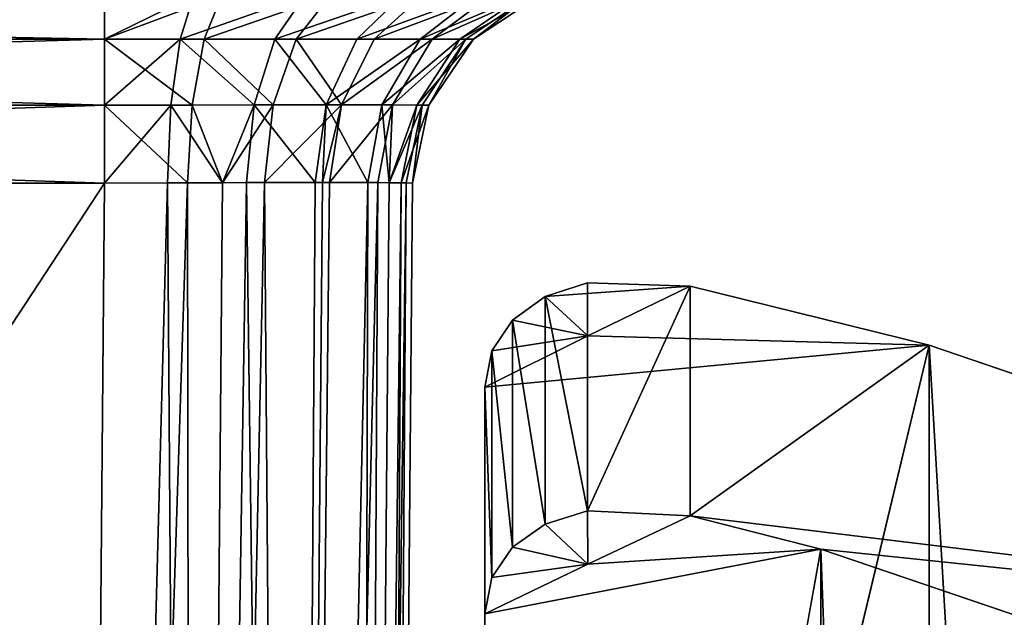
# Model space of a CAD drawing. Header units: millimetres. Extents: x -27 to 27, y -124 to 12.
# Tile 88 of 162: x 5.24 to 10.03, y -13.81 to -10.89. Entities that reach past the tile are written whole.
import ezdxf

# ---------------------------------------------------------------- set-up
doc = ezdxf.new("R2010")
doc.units = ezdxf.units.MM
doc.header["$LTSCALE"] = 25.4
doc.layers.get('0').update_dxf_attribs({"true_color": 0xff5454})

# ---------------------------------------------------------------- blocks, each defined once
blk = doc.blocks.new('MONO-I-KINKIET-PRZEW_D-GOLD-7773.STL')
at = {"color": 18, "true_color": 0x000000}
mesh = blk.add_polyface(dxfattribs=at)
corners = [(5.6485, -10.9898, 1520.3472), (-5.6485, -10.7753, 1520.0238), (5.6485, -10.7753, 1520.0238), (-5.6485, -10.9898, 1520.3472)]
mesh.append_faces([[corners[k] for k in face] for face in [(0, 1, 2), (1, 0, 3)]], dxfattribs={"vtx0": -1, "color": 18})
mesh = blk.add_polyface(dxfattribs=at)
corners = [(5.6485, -10.7753, 1535.5592), (-5.6485, -10.9898, 1535.2358), (5.6485, -10.9898, 1535.2358), (-5.6485, -10.7753, 1535.5592)]
mesh.append_faces([[corners[k] for k in face] for face in [(0, 1, 2), (1, 0, 3)]], dxfattribs={"vtx0": -1, "color": 18})
mesh = blk.add_polyface(dxfattribs=at)
corners = [(6.0824, -10.7751, 1520.0682), (5.6485, -10.9898, 1520.3472), (5.6485, -10.7753, 1520.0238), (6.0162, -10.9893, 1520.3846)]
mesh.append_faces([[corners[k] for k in face] for face in [(0, 1, 2), (1, 0, 3)]], dxfattribs={"vtx0": -1, "color": 18})
mesh = blk.add_polyface(dxfattribs=at)
corners = [(6.2199, -10.7751, 1535.4812), (5.6485, -10.9898, 1535.2358), (6.1328, -10.9891, 1535.17), (5.6485, -10.7753, 1535.5592)]
mesh.append_faces([[corners[k] for k in face] for face in [(0, 1, 2), (1, 0, 3)]], dxfattribs={"vtx0": -1, "color": 18})
mesh = blk.add_polyface(dxfattribs=at)
corners = [(6.6257, -10.775, 1520.2617), (6.0162, -10.9893, 1520.3846), (6.0824, -10.7751, 1520.0682), (6.4768, -10.9887, 1520.5483)]
mesh.append_faces([[corners[k] for k in face] for face in [(0, 1, 2), (1, 0, 3)]], dxfattribs={"vtx0": -1, "color": 18})
mesh = blk.add_polyface(dxfattribs=at)
corners = [(6.7491, -10.775, 1535.252), (6.1328, -10.9891, 1535.17), (6.5815, -10.9887, 1534.976), (6.2199, -10.7751, 1535.4812)]
mesh.append_faces([[corners[k] for k in face] for face in [(0, 1, 2), (1, 0, 3)]], dxfattribs={"vtx0": -1, "color": 18})
mesh = blk.add_polyface(dxfattribs=at)
corners = [(7.0967, -10.7749, 1520.5946), (6.4768, -10.9887, 1520.5483), (6.6257, -10.775, 1520.2617), (6.8762, -10.9885, 1520.8304)]
mesh.append_faces([[corners[k] for k in face] for face in [(0, 1, 2), (1, 0, 3)]], dxfattribs={"vtx0": -1, "color": 18})
mesh = blk.add_polyface(dxfattribs=at)
corners = [(7.1968, -10.7749, 1534.8882), (6.5815, -10.9887, 1534.976), (6.961, -10.9885, 1534.6676), (6.7491, -10.775, 1535.252)]
mesh.append_faces([[corners[k] for k in face] for face in [(0, 1, 2), (1, 0, 3)]], dxfattribs={"vtx0": -1, "color": 18})
mesh = blk.add_polyface(dxfattribs=at)
corners = [(7.4604, -10.775, 1521.0424), (6.8762, -10.9885, 1520.8304), (7.0967, -10.7749, 1520.5946), (7.1844, -10.9887, 1521.2101)]
mesh.append_faces([[corners[k] for k in face] for face in [(0, 1, 2), (1, 0, 3)]], dxfattribs={"vtx0": -1, "color": 18})
mesh = blk.add_polyface(dxfattribs=at)
corners = [(7.5298, -10.775, 1534.4172), (6.961, -10.9885, 1534.6676), (7.2432, -10.9887, 1534.2683), (7.1968, -10.7749, 1534.8882)]
mesh.append_faces([[corners[k] for k in face] for face in [(0, 1, 2), (1, 0, 3)]], dxfattribs={"vtx0": -1, "color": 18})
mesh = blk.add_polyface(dxfattribs=at)
corners = [(7.6897, -10.7751, 1521.5717), (7.1844, -10.9887, 1521.2101), (7.4604, -10.775, 1521.0424), (7.3786, -10.9891, 1521.6587)]
mesh.append_faces([[corners[k] for k in face] for face in [(0, 1, 2), (1, 0, 3)]], dxfattribs={"vtx0": -1, "color": 18})
mesh = blk.add_polyface(dxfattribs=at)
corners = [(7.7232, -10.7751, 1533.8739), (7.2432, -10.9887, 1534.2683), (7.4069, -10.9893, 1533.8077), (7.5298, -10.775, 1534.4172)]
mesh.append_faces([[corners[k] for k in face] for face in [(0, 1, 2), (1, 0, 3)]], dxfattribs={"vtx0": -1, "color": 18})
mesh = blk.add_polyface(dxfattribs=at)
corners = [(7.7677, -10.7753, 1522.1431), (7.3786, -10.9891, 1521.6587), (7.6897, -10.7751, 1521.5717), (7.4444, -10.9898, 1522.1431)]
mesh.append_faces([[corners[k] for k in face] for face in [(0, 1, 2), (1, 0, 3)]], dxfattribs={"vtx0": -1, "color": 18})
mesh = blk.add_polyface(dxfattribs=at)
corners = [(7.7232, -10.7751, 1533.8739), (7.4444, -10.9898, 1533.4399), (7.7677, -10.7753, 1533.4399), (7.4069, -10.9893, 1533.8077)]
mesh.append_faces([[corners[k] for k in face] for face in [(0, 1, 2), (1, 0, 3)]], dxfattribs={"vtx0": -1, "color": 18})
mesh = blk.add_polyface(dxfattribs=at)
corners = [(7.7677, -10.7753, 1533.4399), (7.4444, -10.9898, 1522.1431), (7.7677, -10.7753, 1522.1431), (7.4444, -10.9898, 1533.4399)]
mesh.append_faces([[corners[k] for k in face] for face in [(0, 1, 2), (1, 0, 3)]], dxfattribs={"vtx0": -1, "color": 18})
mesh = blk.add_polyface(dxfattribs=at)
corners = [(5.6485, -10.9898, 1520.3472), (-5.6485, -11.3113, 1520.5645), (-5.6485, -10.9898, 1520.3472), (5.6485, -11.3113, 1520.5645)]
mesh.append_faces([[corners[k] for k in face] for face in [(0, 1, 2), (1, 0, 3)]], dxfattribs={"vtx0": -1, "color": 18})
mesh = blk.add_polyface(dxfattribs=at)
corners = [(5.6485, -11.3113, 1535.0186), (-5.6485, -10.9898, 1535.2358), (-5.6485, -11.3113, 1535.0186), (5.6485, -10.9898, 1535.2358)]
mesh.append_faces([[corners[k] for k in face] for face in [(0, 1, 2), (1, 0, 3)]], dxfattribs={"vtx0": -1, "color": 18})
mesh = blk.add_polyface(dxfattribs=at)
corners = [(6.1328, -10.9891, 1535.17), (5.6485, -10.9898, 1535.2358), (6.0742, -11.3099, 1534.9607)]
mesh.append_faces([[corners[k] for k in face] for face in [(0, 1, 2)]], dxfattribs={"color": 18})
mesh = blk.add_polyface(dxfattribs=at)
corners = [(6.0162, -10.9893, 1520.3846), (5.6485, -11.3113, 1520.5645), (5.6485, -10.9898, 1520.3472)]
mesh.append_faces([[corners[k] for k in face] for face in [(0, 1, 2)]], dxfattribs={"color": 18})
mesh = blk.add_polyface(dxfattribs=at)
corners = [(6.0162, -10.9893, 1520.3846), (5.9717, -11.3102, 1520.5974), (5.6485, -11.3113, 1520.5645)]
mesh.append_faces([[corners[k] for k in face] for face in [(0, 1, 2)]], dxfattribs={"color": 18})
mesh = blk.add_polyface(dxfattribs=at)
corners = [(6.0742, -11.3099, 1534.9607), (5.6485, -10.9898, 1535.2358), (5.6485, -11.3113, 1535.0186)]
mesh.append_faces([[corners[k] for k in face] for face in [(0, 1, 2)]], dxfattribs={"color": 18})
mesh = blk.add_polyface(dxfattribs=at)
corners = [(6.0162, -10.9893, 1520.3846), (6.3766, -11.3092, 1520.7413), (5.9717, -11.3102, 1520.5974), (6.4768, -10.9887, 1520.5483)]
mesh.append_faces([[corners[k] for k in face] for face in [(0, 1, 2), (1, 0, 3)]], dxfattribs={"vtx0": -1, "color": 18})
mesh = blk.add_polyface(dxfattribs=at)
corners = [(6.4685, -11.309, 1534.7899), (6.1328, -10.9891, 1535.17), (6.0742, -11.3099, 1534.9607), (6.5815, -10.9887, 1534.976)]
mesh.append_faces([[corners[k] for k in face] for face in [(0, 1, 2), (1, 0, 3)]], dxfattribs={"vtx0": -1, "color": 18})
mesh = blk.add_polyface(dxfattribs=at)
corners = [(6.4768, -10.9887, 1520.5483), (6.7275, -11.3088, 1520.9894), (6.3766, -11.3092, 1520.7413), (6.8762, -10.9885, 1520.8304)]
mesh.append_faces([[corners[k] for k in face] for face in [(0, 1, 2), (1, 0, 3)]], dxfattribs={"vtx0": -1, "color": 18})
mesh = blk.add_polyface(dxfattribs=at)
corners = [(6.8021, -11.3088, 1534.519), (6.5815, -10.9887, 1534.976), (6.4685, -11.309, 1534.7899), (6.961, -10.9885, 1534.6676)]
mesh.append_faces([[corners[k] for k in face] for face in [(0, 1, 2), (1, 0, 3)]], dxfattribs={"vtx0": -1, "color": 18})
mesh = blk.add_polyface(dxfattribs=at)
corners = [(6.7275, -11.3088, 1520.9894), (7.1844, -10.9887, 1521.2101), (6.9985, -11.309, 1521.323), (6.8762, -10.9885, 1520.8304)]
mesh.append_faces([[corners[k] for k in face] for face in [(0, 1, 2), (1, 0, 3)]], dxfattribs={"vtx0": -1, "color": 18})
mesh = blk.add_polyface(dxfattribs=at)
corners = [(7.2432, -10.9887, 1534.2683), (6.8021, -11.3088, 1534.519), (7.0501, -11.3092, 1534.1681), (6.961, -10.9885, 1534.6676)]
mesh.append_faces([[corners[k] for k in face] for face in [(0, 1, 2), (1, 0, 3)]], dxfattribs={"vtx0": -1, "color": 18})
mesh = blk.add_polyface(dxfattribs=at)
corners = [(6.9985, -11.309, 1521.323), (7.3786, -10.9891, 1521.6587), (7.1692, -11.3099, 1521.7173), (7.1844, -10.9887, 1521.2101)]
mesh.append_faces([[corners[k] for k in face] for face in [(0, 1, 2), (1, 0, 3)]], dxfattribs={"vtx0": -1, "color": 18})
mesh = blk.add_polyface(dxfattribs=at)
corners = [(7.4069, -10.9893, 1533.8077), (7.0501, -11.3092, 1534.1681), (7.1941, -11.3102, 1533.7632), (7.2432, -10.9887, 1534.2683)]
mesh.append_faces([[corners[k] for k in face] for face in [(0, 1, 2), (1, 0, 3)]], dxfattribs={"vtx0": -1, "color": 18})
mesh = blk.add_polyface(dxfattribs=at)
corners = [(7.3786, -10.9891, 1521.6587), (7.4444, -10.9898, 1522.1431), (7.1692, -11.3099, 1521.7173)]
mesh.append_faces([[corners[k] for k in face] for face in [(0, 1, 2)]], dxfattribs={"color": 18})
mesh = blk.add_polyface(dxfattribs=at)
corners = [(7.4444, -10.9898, 1522.1431), (7.227, -11.3113, 1522.1431), (7.1692, -11.3099, 1521.7173)]
mesh.append_faces([[corners[k] for k in face] for face in [(0, 1, 2)]], dxfattribs={"color": 18})
mesh = blk.add_polyface(dxfattribs=at)
corners = [(7.4069, -10.9893, 1533.8077), (7.1941, -11.3102, 1533.7632), (7.227, -11.3113, 1533.4399)]
mesh.append_faces([[corners[k] for k in face] for face in [(0, 1, 2)]], dxfattribs={"color": 18})
mesh = blk.add_polyface(dxfattribs=at)
corners = [(7.4069, -10.9893, 1533.8077), (7.227, -11.3113, 1533.4399), (7.4444, -10.9898, 1533.4399)]
mesh.append_faces([[corners[k] for k in face] for face in [(0, 1, 2)]], dxfattribs={"color": 18})
mesh = blk.add_polyface(dxfattribs=at)
corners = [(7.4444, -10.9898, 1522.1431), (7.227, -11.3113, 1533.4399), (7.227, -11.3113, 1522.1431), (7.4444, -10.9898, 1533.4399)]
mesh.append_faces([[corners[k] for k in face] for face in [(0, 1, 2), (1, 0, 3)]], dxfattribs={"vtx0": -1, "color": 18})
mesh = blk.add_polyface(dxfattribs=at)
corners = [(5.6485, -11.3113, 1520.5645), (-5.6485, -11.6913, 1520.6431), (-5.6485, -11.3113, 1520.5645), (5.6485, -11.6913, 1520.6431)]
mesh.append_faces([[corners[k] for k in face] for face in [(0, 1, 2), (1, 0, 3)]], dxfattribs={"vtx0": -1, "color": 18})
mesh = blk.add_polyface(dxfattribs=at)
corners = [(5.6485, -11.6913, 1534.9399), (-5.6485, -11.3113, 1535.0186), (-5.6485, -11.6913, 1534.9399), (5.6485, -11.3113, 1535.0186)]
mesh.append_faces([[corners[k] for k in face] for face in [(0, 1, 2), (1, 0, 3)]], dxfattribs={"vtx0": -1, "color": 18})
mesh = blk.add_polyface(dxfattribs=at)
corners = [(6.0742, -11.3099, 1534.9607), (5.6485, -11.3113, 1535.0186), (6.0528, -11.6892, 1534.8844)]
mesh.append_faces([[corners[k] for k in face] for face in [(0, 1, 2)]], dxfattribs={"color": 18})
mesh = blk.add_polyface(dxfattribs=at)
corners = [(5.9717, -11.3102, 1520.5974), (5.9555, -11.6897, 1520.6748), (5.6485, -11.6913, 1520.6431)]
mesh.append_faces([[corners[k] for k in face] for face in [(0, 1, 2)]], dxfattribs={"color": 18})
mesh = blk.add_polyface(dxfattribs=at)
corners = [(5.9717, -11.3102, 1520.5974), (5.6485, -11.6913, 1520.6431), (5.6485, -11.3113, 1520.5645)]
mesh.append_faces([[corners[k] for k in face] for face in [(0, 1, 2)]], dxfattribs={"color": 18})
mesh = blk.add_polyface(dxfattribs=at)
corners = [(6.0528, -11.6892, 1534.8844), (5.6485, -11.3113, 1535.0186), (5.6485, -11.6913, 1534.9399)]
mesh.append_faces([[corners[k] for k in face] for face in [(0, 1, 2)]], dxfattribs={"color": 18})
mesh = blk.add_polyface(dxfattribs=at)
corners = [(6.2225, -11.6886, 1520.7572), (5.9555, -11.6897, 1520.6748), (5.9717, -11.3102, 1520.5974)]
mesh.append_faces([[corners[k] for k in face] for face in [(0, 1, 2)]], dxfattribs={"color": 18})
mesh = blk.add_polyface(dxfattribs=at)
corners = [(6.3766, -11.3092, 1520.7413), (6.2225, -11.6886, 1520.7572), (5.9717, -11.3102, 1520.5974)]
mesh.append_faces([[corners[k] for k in face] for face in [(0, 1, 2)]], dxfattribs={"color": 18})
mesh = blk.add_polyface(dxfattribs=at)
corners = [(6.2225, -11.6886, 1534.8258), (6.0742, -11.3099, 1534.9607), (6.0528, -11.6892, 1534.8844)]
mesh.append_faces([[corners[k] for k in face] for face in [(0, 1, 2)]], dxfattribs={"color": 18})
mesh = blk.add_polyface(dxfattribs=at)
corners = [(6.4685, -11.309, 1534.7899), (6.0742, -11.3099, 1534.9607), (6.2225, -11.6886, 1534.8258)]
mesh.append_faces([[corners[k] for k in face] for face in [(0, 1, 2)]], dxfattribs={"color": 18})
mesh = blk.add_polyface(dxfattribs=at)
corners = [(6.4685, -11.309, 1534.7899), (6.2225, -11.6886, 1534.8258), (6.4272, -11.688, 1534.722)]
mesh.append_faces([[corners[k] for k in face] for face in [(0, 1, 2)]], dxfattribs={"color": 18})
mesh = blk.add_polyface(dxfattribs=at)
corners = [(6.3766, -11.3092, 1520.7413), (6.3399, -11.6882, 1520.8119), (6.2225, -11.6886, 1520.7572)]
mesh.append_faces([[corners[k] for k in face] for face in [(0, 1, 2)]], dxfattribs={"color": 18})
mesh = blk.add_polyface(dxfattribs=at)
corners = [(6.3766, -11.3092, 1520.7413), (6.6731, -11.6877, 1521.0475), (6.3399, -11.6882, 1520.8119), (6.7275, -11.3088, 1520.9894)]
mesh.append_faces([[corners[k] for k in face] for face in [(0, 1, 2), (1, 0, 3)]], dxfattribs={"vtx0": -1, "color": 18})
mesh = blk.add_polyface(dxfattribs=at)
corners = [(6.8021, -11.3088, 1534.519), (6.4685, -11.309, 1534.7899), (6.4272, -11.688, 1534.722)]
mesh.append_faces([[corners[k] for k in face] for face in [(0, 1, 2)]], dxfattribs={"color": 18})
mesh = blk.add_polyface(dxfattribs=at)
corners = [(6.8021, -11.3088, 1534.519), (6.4272, -11.688, 1534.722), (6.7091, -11.6877, 1534.5006)]
mesh.append_faces([[corners[k] for k in face] for face in [(0, 1, 2)]], dxfattribs={"color": 18})
mesh = blk.add_polyface(dxfattribs=at)
corners = [(6.7275, -11.3088, 1520.9894), (6.7091, -11.6877, 1521.0824), (6.6731, -11.6877, 1521.0475)]
mesh.append_faces([[corners[k] for k in face] for face in [(0, 1, 2)]], dxfattribs={"color": 18})
mesh = blk.add_polyface(dxfattribs=at)
corners = [(6.7275, -11.3088, 1520.9894), (6.9305, -11.688, 1521.3643), (6.7091, -11.6877, 1521.0824)]
mesh.append_faces([[corners[k] for k in face] for face in [(0, 1, 2)]], dxfattribs={"color": 18})
mesh = blk.add_polyface(dxfattribs=at)
corners = [(6.8021, -11.3088, 1534.519), (6.7091, -11.6877, 1534.5006), (6.744, -11.6877, 1534.4646)]
mesh.append_faces([[corners[k] for k in face] for face in [(0, 1, 2)]], dxfattribs={"color": 18})
mesh = blk.add_polyface(dxfattribs=at)
corners = [(6.7275, -11.3088, 1520.9894), (6.9985, -11.309, 1521.323), (6.9305, -11.688, 1521.3643)]
mesh.append_faces([[corners[k] for k in face] for face in [(0, 1, 2)]], dxfattribs={"color": 18})
mesh = blk.add_polyface(dxfattribs=at)
corners = [(7.0501, -11.3092, 1534.1681), (6.744, -11.6877, 1534.4646), (6.9796, -11.6882, 1534.1315), (6.8021, -11.3088, 1534.519)]
mesh.append_faces([[corners[k] for k in face] for face in [(0, 1, 2), (1, 0, 3)]], dxfattribs={"vtx0": -1, "color": 18})
mesh = blk.add_polyface(dxfattribs=at)
corners = [(6.9985, -11.309, 1521.323), (7.0343, -11.6886, 1521.569), (6.9305, -11.688, 1521.3643)]
mesh.append_faces([[corners[k] for k in face] for face in [(0, 1, 2)]], dxfattribs={"color": 18})
mesh = blk.add_polyface(dxfattribs=at)
corners = [(7.0501, -11.3092, 1534.1681), (6.9796, -11.6882, 1534.1315), (7.0343, -11.6886, 1534.014)]
mesh.append_faces([[corners[k] for k in face] for face in [(0, 1, 2)]], dxfattribs={"color": 18})
mesh = blk.add_polyface(dxfattribs=at)
corners = [(6.9985, -11.309, 1521.323), (7.1692, -11.3099, 1521.7173), (7.0343, -11.6886, 1521.569)]
mesh.append_faces([[corners[k] for k in face] for face in [(0, 1, 2)]], dxfattribs={"color": 18})
mesh = blk.add_polyface(dxfattribs=at)
corners = [(7.0501, -11.3092, 1534.1681), (7.0343, -11.6886, 1534.014), (7.1941, -11.3102, 1533.7632)]
mesh.append_faces([[corners[k] for k in face] for face in [(0, 1, 2)]], dxfattribs={"color": 18})
mesh = blk.add_polyface(dxfattribs=at)
corners = [(7.1692, -11.3099, 1521.7173), (7.0929, -11.6892, 1521.7386), (7.0343, -11.6886, 1521.569)]
mesh.append_faces([[corners[k] for k in face] for face in [(0, 1, 2)]], dxfattribs={"color": 18})
mesh = blk.add_polyface(dxfattribs=at)
corners = [(7.1941, -11.3102, 1533.7632), (7.0343, -11.6886, 1534.014), (7.1167, -11.6897, 1533.7471)]
mesh.append_faces([[corners[k] for k in face] for face in [(0, 1, 2)]], dxfattribs={"color": 18})
mesh = blk.add_polyface(dxfattribs=at)
corners = [(7.1692, -11.3099, 1521.7173), (7.227, -11.3113, 1522.1431), (7.0929, -11.6892, 1521.7386)]
mesh.append_faces([[corners[k] for k in face] for face in [(0, 1, 2)]], dxfattribs={"color": 18})
mesh = blk.add_polyface(dxfattribs=at)
corners = [(7.227, -11.3113, 1522.1431), (7.1484, -11.6913, 1522.1431), (7.0929, -11.6892, 1521.7386)]
mesh.append_faces([[corners[k] for k in face] for face in [(0, 1, 2)]], dxfattribs={"color": 18})
mesh = blk.add_polyface(dxfattribs=at)
corners = [(7.1941, -11.3102, 1533.7632), (7.1167, -11.6897, 1533.7471), (7.1484, -11.6913, 1533.4399)]
mesh.append_faces([[corners[k] for k in face] for face in [(0, 1, 2)]], dxfattribs={"color": 18})
mesh = blk.add_polyface(dxfattribs=at)
corners = [(7.1941, -11.3102, 1533.7632), (7.1484, -11.6913, 1533.4399), (7.227, -11.3113, 1533.4399)]
mesh.append_faces([[corners[k] for k in face] for face in [(0, 1, 2)]], dxfattribs={"color": 18})
mesh = blk.add_polyface(dxfattribs=at)
corners = [(7.227, -11.3113, 1522.1431), (7.1484, -11.6913, 1533.4399), (7.1484, -11.6913, 1522.1431), (7.227, -11.3113, 1533.4399)]
mesh.append_faces([[corners[k] for k in face] for face in [(0, 1, 2), (1, 0, 3)]], dxfattribs={"vtx0": -1, "color": 18})
mesh = blk.add_polyface(dxfattribs=at)
corners = [(-5.5001, -28.7, 1534.7915), (5.6485, -11.6913, 1534.9399), (-5.6485, -11.6913, 1534.9399), (5.5001, -28.7, 1534.7915)]
mesh.append_faces([[corners[k] for k in face] for face in [(0, 1, 2), (1, 0, 3)]], dxfattribs={"vtx0": -1, "color": 18})
mesh = blk.add_polyface(dxfattribs=at)
corners = [(5.6485, -11.6913, 1520.6431), (-5.5001, -28.7, 1520.7915), (-5.6485, -11.6913, 1520.6431), (5.5001, -28.7, 1520.7915)]
mesh.append_faces([[corners[k] for k in face] for face in [(0, 1, 2), (1, 0, 3)]], dxfattribs={"vtx0": -1, "color": 18})
mesh = blk.add_polyface(dxfattribs=at)
corners = [(6.0528, -11.6892, 1534.8844), (5.6485, -11.6913, 1534.9399), (5.5001, -28.7, 1534.7915)]
mesh.append_faces([[corners[k] for k in face] for face in [(0, 1, 2)]], dxfattribs={"color": 18})
mesh = blk.add_polyface(dxfattribs=at)
corners = [(6.0741, -28.7, 1534.6774), (6.0528, -11.6892, 1534.8844), (5.5001, -28.7, 1534.7915)]
mesh.append_faces([[corners[k] for k in face] for face in [(0, 1, 2)]], dxfattribs={"color": 18})
mesh = blk.add_polyface(dxfattribs=at)
corners = [(5.9555, -11.6897, 1520.6748), (5.5001, -28.7, 1520.7915), (5.6485, -11.6913, 1520.6431)]
mesh.append_faces([[corners[k] for k in face] for face in [(0, 1, 2)]], dxfattribs={"color": 18})
mesh = blk.add_polyface(dxfattribs=at)
corners = [(6.0741, -28.7, 1520.9056), (5.5001, -28.7, 1520.7915), (5.9555, -11.6897, 1520.6748)]
mesh.append_faces([[corners[k] for k in face] for face in [(0, 1, 2)]], dxfattribs={"color": 18})
mesh = blk.add_polyface(dxfattribs=at)
corners = [(6.2225, -11.6886, 1520.7572), (6.0741, -28.7, 1520.9056), (5.9555, -11.6897, 1520.6748)]
mesh.append_faces([[corners[k] for k in face] for face in [(0, 1, 2)]], dxfattribs={"color": 18})
mesh = blk.add_polyface(dxfattribs=at)
corners = [(6.2225, -11.6886, 1534.8258), (6.0528, -11.6892, 1534.8844), (6.0741, -28.7, 1534.6774)]
mesh.append_faces([[corners[k] for k in face] for face in [(0, 1, 2)]], dxfattribs={"color": 18})
mesh = blk.add_polyface(dxfattribs=at)
corners = [(6.5607, -28.7, 1534.3522), (6.4272, -11.688, 1534.722), (6.0741, -28.7, 1534.6774)]
mesh.append_faces([[corners[k] for k in face] for face in [(0, 1, 2)]], dxfattribs={"color": 18})
mesh = blk.add_polyface(dxfattribs=at)
corners = [(6.4272, -11.688, 1534.722), (6.2225, -11.6886, 1534.8258), (6.0741, -28.7, 1534.6774)]
mesh.append_faces([[corners[k] for k in face] for face in [(0, 1, 2)]], dxfattribs={"color": 18})
mesh = blk.add_polyface(dxfattribs=at)
corners = [(6.5607, -28.7, 1521.2308), (6.0741, -28.7, 1520.9056), (6.3399, -11.6882, 1520.8119)]
mesh.append_faces([[corners[k] for k in face] for face in [(0, 1, 2)]], dxfattribs={"color": 18})
mesh = blk.add_polyface(dxfattribs=at)
corners = [(6.3399, -11.6882, 1520.8119), (6.0741, -28.7, 1520.9056), (6.2225, -11.6886, 1520.7572)]
mesh.append_faces([[corners[k] for k in face] for face in [(0, 1, 2)]], dxfattribs={"color": 18})
mesh = blk.add_polyface(dxfattribs=at)
corners = [(6.6731, -11.6877, 1521.0475), (6.5607, -28.7, 1521.2308), (6.3399, -11.6882, 1520.8119)]
mesh.append_faces([[corners[k] for k in face] for face in [(0, 1, 2)]], dxfattribs={"color": 18})
mesh = blk.add_polyface(dxfattribs=at)
corners = [(6.7091, -11.6877, 1534.5006), (6.4272, -11.688, 1534.722), (6.5607, -28.7, 1534.3522)]
mesh.append_faces([[corners[k] for k in face] for face in [(0, 1, 2)]], dxfattribs={"color": 18})
mesh = blk.add_polyface(dxfattribs=at)
corners = [(6.7091, -11.6877, 1521.0824), (6.5607, -28.7, 1521.2308), (6.6731, -11.6877, 1521.0475)]
mesh.append_faces([[corners[k] for k in face] for face in [(0, 1, 2)]], dxfattribs={"color": 18})
mesh = blk.add_polyface(dxfattribs=at)
corners = [(6.7091, -11.6877, 1521.0824), (6.9305, -11.688, 1521.3643), (6.5607, -28.7, 1521.2308)]
mesh.append_faces([[corners[k] for k in face] for face in [(0, 1, 2)]], dxfattribs={"color": 18})
mesh = blk.add_polyface(dxfattribs=at)
corners = [(6.744, -11.6877, 1534.4646), (6.5607, -28.7, 1534.3522), (6.9796, -11.6882, 1534.1315)]
mesh.append_faces([[corners[k] for k in face] for face in [(0, 1, 2)]], dxfattribs={"color": 18})
mesh = blk.add_polyface(dxfattribs=at)
corners = [(6.7091, -11.6877, 1534.5006), (6.5607, -28.7, 1534.3522), (6.744, -11.6877, 1534.4646)]
mesh.append_faces([[corners[k] for k in face] for face in [(0, 1, 2)]], dxfattribs={"color": 18})
mesh = blk.add_polyface(dxfattribs=at)
corners = [(6.9305, -11.688, 1521.3643), (6.8858, -28.7, 1521.7174), (6.5607, -28.7, 1521.2308)]
mesh.append_faces([[corners[k] for k in face] for face in [(0, 1, 2)]], dxfattribs={"color": 18})
mesh = blk.add_polyface(dxfattribs=at)
corners = [(6.9796, -11.6882, 1534.1315), (6.5607, -28.7, 1534.3522), (6.8858, -28.7, 1533.8656)]
mesh.append_faces([[corners[k] for k in face] for face in [(0, 1, 2)]], dxfattribs={"color": 18})
mesh = blk.add_polyface(dxfattribs=at)
corners = [(6.9305, -11.688, 1521.3643), (7.0343, -11.6886, 1521.569), (6.8858, -28.7, 1521.7174)]
mesh.append_faces([[corners[k] for k in face] for face in [(0, 1, 2)]], dxfattribs={"color": 18})
mesh = blk.add_polyface(dxfattribs=at)
corners = [(6.9796, -11.6882, 1534.1315), (6.8858, -28.7, 1533.8656), (7.0343, -11.6886, 1534.014)]
mesh.append_faces([[corners[k] for k in face] for face in [(0, 1, 2)]], dxfattribs={"color": 18})
mesh = blk.add_polyface(dxfattribs=at)
corners = [(7.0343, -11.6886, 1521.569), (7.0929, -11.6892, 1521.7386), (6.8858, -28.7, 1521.7174)]
mesh.append_faces([[corners[k] for k in face] for face in [(0, 1, 2)]], dxfattribs={"color": 18})
mesh = blk.add_polyface(dxfattribs=at)
corners = [(7.0343, -11.6886, 1534.014), (6.8858, -28.7, 1533.8656), (7.1167, -11.6897, 1533.7471)]
mesh.append_faces([[corners[k] for k in face] for face in [(0, 1, 2)]], dxfattribs={"color": 18})
mesh = blk.add_polyface(dxfattribs=at)
corners = [(7.0929, -11.6892, 1521.7386), (7, -28.7, 1522.2915), (6.8858, -28.7, 1521.7174)]
mesh.append_faces([[corners[k] for k in face] for face in [(0, 1, 2)]], dxfattribs={"color": 18})
mesh = blk.add_polyface(dxfattribs=at)
corners = [(7.1167, -11.6897, 1533.7471), (6.8858, -28.7, 1533.8656), (7, -28.7, 1533.2915)]
mesh.append_faces([[corners[k] for k in face] for face in [(0, 1, 2)]], dxfattribs={"color": 18})
mesh = blk.add_polyface(dxfattribs=at)
corners = [(7.0929, -11.6892, 1521.7386), (7.1484, -11.6913, 1522.1431), (7, -28.7, 1522.2915)]
mesh.append_faces([[corners[k] for k in face] for face in [(0, 1, 2)]], dxfattribs={"color": 18})
mesh = blk.add_polyface(dxfattribs=at)
corners = [(7.1167, -11.6897, 1533.7471), (7, -28.7, 1533.2915), (7.1484, -11.6913, 1533.4399)]
mesh.append_faces([[corners[k] for k in face] for face in [(0, 1, 2)]], dxfattribs={"color": 18})
mesh = blk.add_polyface(dxfattribs=at)
corners = [(7.1484, -11.6913, 1522.1431), (7, -28.7, 1533.2915), (7, -28.7, 1522.2915), (7.1484, -11.6913, 1533.4399)]
mesh.append_faces([[corners[k] for k in face] for face in [(0, 1, 2), (1, 0, 3)]], dxfattribs={"vtx0": -1, "color": 18})
at = {"color": 250, "true_color": 0x262626}
mesh = blk.add_polyface(dxfattribs=at)
corners = [(8, -13.2872, 1528.5887), (7.794, -12.2435, 1527.3219), (7.7939, -13.3524, 1528.4305), (8, -12.1756, 1527.4771)]
mesh.append_faces([[corners[k] for k in face] for face in [(0, 1, 2), (1, 0, 3)]], dxfattribs={"vtx0": -1, "color": 250})
mesh = blk.add_polyface(dxfattribs=at)
corners = [(8.5, -12.192, 1527.683), (7.794, -12.2435, 1527.3219), (8, -12.1756, 1527.4771)]
mesh.append_faces([[corners[k] for k in face] for face in [(0, 1, 2)]], dxfattribs={"color": 250})
mesh = blk.add_polyface(dxfattribs=at)
corners = [(8, -13.2872, 1528.5887), (8.5, -12.192, 1527.683), (8, -12.1756, 1527.4771), (8.5, -13.3107, 1528.8018)]
mesh.append_faces([[corners[k] for k in face] for face in [(0, 1, 2), (1, 0, 3)]], dxfattribs={"vtx0": -1, "color": 250})
mesh = blk.add_polyface(dxfattribs=at)
corners = [(-9.6628, -12.4798, 1527.9708), (-8.5, -13.3107, 1528.8018), (-8.5, -12.192, 1527.683), (-14.1047, -13.9924, 1529.4834), (-9.1357, -13.4728, 1528.9639), (-13.3354, -14.9029, 1530.3939), (-18.0933, -16.0415, 1531.5325), (-17.1064, -16.8402, 1532.3312), (-21.5004, -18.5613, 1534.0522), (-20.3276, -19.2226, 1534.7135), (-24.2164, -21.4707, 1536.9617), (-22.8955, -21.9733, 1537.4644), (-26.1541, -24.6763, 1540.1674), (-24.7275, -25.0041, 1540.4951), (-27.2511, -28.0751, 1543.566), (-25.7647, -28.2174, 1543.7084), (-27.4723, -31.5577, 1547.0487), (-25.9738, -31.5101, 1547.0011), (-25.3481, -34.7763, 1550.2673), (-26.8105, -35.0123, 1550.5033), (-23.9077, -37.911, 1553.402), (-25.287, -38.3278, 1553.8188), (-21.6989, -40.8134, 1556.3044), (-22.9508, -41.3977, 1556.8887), (-18.7927, -43.3903, 1558.8813), (-19.8769, -44.1233, 1559.6143), (-15.2824, -45.5589, 1561.0499), (-16.1641, -46.417, 1561.908), (-11.281, -47.2494, 1562.7404), (-11.9318, -48.205, 1563.696), (-6.917, -48.4075, 1563.8986), (-7.316, -49.43, 1564.9209), (-2.3306, -48.996, 1564.4871), (2.3306, -48.996, 1564.4871), (8.5, -13.3107, 1528.8018), (9.6628, -12.4798, 1527.9708), (8.5, -12.192, 1527.683), (14.1047, -13.9924, 1529.4834), (9.1357, -13.4728, 1528.9639), (13.3354, -14.9029, 1530.3939), (18.0933, -16.0415, 1531.5325), (17.1064, -16.8402, 1532.3312), (21.5004, -18.5613, 1534.0522), (20.3276, -19.2226, 1534.7135), (24.2164, -21.4707, 1536.9617), (22.8955, -21.9733, 1537.4644), (26.1541, -24.6763, 1540.1674), (24.7275, -25.0041, 1540.4951), (27.2511, -28.0751, 1543.566), (25.7647, -28.2174, 1543.7084), (27.4723, -31.5577, 1547.0487), (25.9738, -31.5101, 1547.0011), (25.3481, -34.7763, 1550.2673), (26.8105, -35.0123, 1550.5033), (23.9077, -37.911, 1553.402), (25.287, -38.3278, 1553.8188), (21.6989, -40.8134, 1556.3044), (22.9508, -41.3977, 1556.8887), (18.7927, -43.3903, 1558.8813), (19.8769, -44.1233, 1559.6143), (15.2824, -45.5589, 1561.0499), (16.1641, -46.417, 1561.908), (11.281, -47.2494, 1562.7404), (11.9318, -48.205, 1563.696), (6.917, -48.4075, 1563.8986), (7.316, -49.43, 1564.9209), (-2.4651, -50.0524, 1565.5435), (2.4651, -50.0524, 1565.5435)]
mesh.append_faces([[corners[k] for k in face] for face in [(0, 1, 2), (34, 35, 36), (65, 66, 67)]], dxfattribs={"vtx0": -1, "color": 250})
mesh.append_faces([[corners[k] for k in face] for face in [(1, 3, 4), (4, 3, 5), (5, 6, 7), (7, 8, 9), (9, 10, 11), (11, 12, 13), (13, 14, 15), (15, 16, 17), (17, 16, 18), (18, 19, 20), (20, 21, 22), (22, 23, 24), (24, 25, 26), (26, 27, 28), (28, 29, 30), (30, 31, 32), (32, 31, 33), (35, 34, 37), (37, 39, 40), (40, 41, 42), (42, 43, 44), (44, 45, 46), (46, 47, 48), (48, 49, 50), (50, 52, 53), (53, 54, 55), (55, 56, 57), (57, 58, 59), (59, 60, 61), (61, 62, 63), (63, 64, 65)]], dxfattribs={"vtx0": -1, "vtx1": -1, "color": 250})
mesh.append_faces([[corners[k] for k in face] for face in [(65, 33, 31)]], dxfattribs={"vtx0": -1, "vtx1": -1, "vtx2": -1, "color": 250})
mesh.append_faces([[corners[k] for k in face] for face in [(1, 0, 3), (5, 3, 6), (7, 6, 8), (9, 8, 10), (11, 10, 12), (13, 12, 14), (15, 14, 16), (18, 16, 19), (20, 19, 21), (22, 21, 23), (24, 23, 25), (26, 25, 27), (28, 27, 29), (30, 29, 31), (37, 34, 38), (37, 38, 39), (40, 39, 41), (42, 41, 43), (44, 43, 45), (46, 45, 47), (48, 47, 49), (50, 49, 51), (50, 51, 52), (53, 52, 54), (55, 54, 56), (57, 56, 58), (59, 58, 60), (61, 60, 62), (63, 62, 64), (65, 64, 33), (65, 31, 66)]], dxfattribs={"vtx0": -1, "vtx2": -1, "color": 250})
mesh = blk.add_polyface(dxfattribs=at)
corners = [(8.5, -12.192, 1527.683), (8.0014, -12.4347, 1527.2186), (7.794, -12.2435, 1527.3219)]
mesh.append_faces([[corners[k] for k in face] for face in [(0, 1, 2)]], dxfattribs={"color": 250})
mesh = blk.add_polyface(dxfattribs=at)
corners = [(9.6628, -12.4798, 1527.9708), (8.0014, -12.4347, 1527.2186), (8.5, -12.192, 1527.683)]
mesh.append_faces([[corners[k] for k in face] for face in [(0, 1, 2)]], dxfattribs={"color": 250})
mesh = blk.add_polyface(dxfattribs=at)
corners = [(7.634, -12.3577, 1527.1416), (8.0014, -12.4347, 1527.2186), (7.5342, -12.5077, 1526.951), (7.794, -12.2435, 1527.3219)]
mesh.append_faces([[corners[k] for k in face] for face in [(0, 1, 2), (1, 0, 3)]], dxfattribs={"vtx0": -1, "color": 250})
mesh = blk.add_polyface(dxfattribs=at)
corners = [(7.7939, -13.3524, 1528.4305), (7.634, -12.3577, 1527.1416), (7.634, -13.4644, 1528.2483), (7.794, -12.2435, 1527.3219)]
mesh.append_faces([[corners[k] for k in face] for face in [(0, 1, 2), (1, 0, 3)]], dxfattribs={"vtx0": -1, "color": 250})
mesh = blk.add_polyface(dxfattribs=at)
corners = [(7.634, -13.4644, 1528.2483), (7.5342, -12.5077, 1526.951), (7.5345, -13.6123, 1528.0575), (7.634, -12.3577, 1527.1416)]
mesh.append_faces([[corners[k] for k in face] for face in [(0, 1, 2), (1, 0, 3)]], dxfattribs={"vtx0": -1, "color": 250})
mesh = blk.add_polyface(dxfattribs=at)
corners = [(8.0014, -12.4347, 1527.2186), (7.5, -12.6841, 1526.7609), (7.5342, -12.5077, 1526.951)]
mesh.append_faces([[corners[k] for k in face] for face in [(0, 1, 2)]], dxfattribs={"color": 250})
mesh = blk.add_polyface(dxfattribs=at)
corners = [(9.6628, -12.4798, 1527.9708), (7.5, -12.6841, 1526.7609), (8.0014, -12.4347, 1527.2186)]
mesh.append_faces([[corners[k] for k in face] for face in [(0, 1, 2)]], dxfattribs={"color": 250})
mesh = blk.add_polyface(dxfattribs=at)
corners = [(7.5, -21.5229, 1517.922), (9.6628, -12.4798, 1527.9708), (9.6628, -86.726, 1453.7246), (7.5, -12.6841, 1526.7609)]
mesh.append_faces([[corners[k] for k in face] for face in [(0, 1, 2), (1, 0, 3)]], dxfattribs={"vtx0": -1, "color": 250})
mesh = blk.add_polyface(dxfattribs=at)
corners = [(7.5345, -13.6123, 1528.0575), (7.5, -12.6841, 1526.7609), (7.5, -13.7891, 1527.866), (7.5342, -12.5077, 1526.951)]
mesh.append_faces([[corners[k] for k in face] for face in [(0, 1, 2), (1, 0, 3)]], dxfattribs={"vtx0": -1, "color": 250})
mesh = blk.add_polyface(dxfattribs=at)
corners = [(9.6628, -12.4798, 1527.9708), (14.1047, -88.2386, 1455.2372), (9.6628, -86.726, 1453.7246), (14.1047, -13.9924, 1529.4834)]
mesh.append_faces([[corners[k] for k in face] for face in [(0, 1, 2), (1, 0, 3)]], dxfattribs={"vtx0": -1, "color": 250})
mesh = blk.add_polyface(dxfattribs=at)
corners = [(7.5, -13.7891, 1527.866), (7.5, -21.5229, 1517.922), (7.5, -22.628, 1519.0271), (7.5, -12.6841, 1526.7609)]
mesh.append_faces([[corners[k] for k in face] for face in [(0, 1, 2), (1, 0, 3)]], dxfattribs={"vtx0": -1, "color": 250})
mesh = blk.add_polyface(dxfattribs=at)
corners = [(8, -13.2872, 1528.5887), (7.7939, -13.3524, 1528.4305), (8.0016, -13.5464, 1528.3302)]
mesh.append_faces([[corners[k] for k in face] for face in [(0, 1, 2)]], dxfattribs={"color": 250})
mesh = blk.add_polyface(dxfattribs=at)
corners = [(8.5, -13.3107, 1528.8018), (8, -13.2872, 1528.5887), (8.0016, -13.5464, 1528.3302)]
mesh.append_faces([[corners[k] for k in face] for face in [(0, 1, 2)]], dxfattribs={"color": 250})
mesh = blk.add_polyface(dxfattribs=at)
corners = [(9.1357, -13.4728, 1528.9639), (8.5, -13.3107, 1528.8018), (8.0016, -13.5464, 1528.3302)]
mesh.append_faces([[corners[k] for k in face] for face in [(0, 1, 2)]], dxfattribs={"color": 250})
mesh = blk.add_polyface(dxfattribs=at)
corners = [(8.0016, -13.5464, 1528.3302), (7.634, -13.4644, 1528.2483), (7.5345, -13.6123, 1528.0575), (7.7939, -13.3524, 1528.4305)]
mesh.append_faces([[corners[k] for k in face] for face in [(0, 1, 2), (1, 0, 3)]], dxfattribs={"vtx0": -1, "color": 250})
mesh = blk.add_polyface(dxfattribs=at)
corners = [(9.1357, -13.4728, 1528.9639), (7.5, -22.628, 1519.0271), (9.1357, -68.8166, 1473.62), (7.5, -13.7891, 1527.866)]
mesh.append_faces([[corners[k] for k in face] for face in [(0, 1, 2), (1, 0, 3)]], dxfattribs={"vtx0": -1, "color": 250})
mesh = blk.add_polyface(dxfattribs=at)
corners = [(9.1357, -13.4728, 1528.9639), (8.0016, -13.5464, 1528.3302), (7.5, -13.7891, 1527.866)]
mesh.append_faces([[corners[k] for k in face] for face in [(0, 1, 2)]], dxfattribs={"color": 250})
mesh = blk.add_polyface(dxfattribs=at)
corners = [(13.3354, -14.9029, 1530.3939), (9.1357, -13.4728, 1528.9639), (11.281, -69.465, 1474.2684)]
mesh.append_faces([[corners[k] for k in face] for face in [(0, 1, 2)]], dxfattribs={"color": 250})
mesh = blk.add_polyface(dxfattribs=at)
corners = [(9.1357, -13.4728, 1528.9639), (9.1357, -68.8166, 1473.62), (11.281, -69.465, 1474.2684)]
mesh.append_faces([[corners[k] for k in face] for face in [(0, 1, 2)]], dxfattribs={"color": 250})
mesh = blk.add_polyface(dxfattribs=at)
corners = [(8.0016, -13.5464, 1528.3302), (7.5345, -13.6123, 1528.0575), (7.5, -13.7891, 1527.866)]
mesh.append_faces([[corners[k] for k in face] for face in [(0, 1, 2)]], dxfattribs={"color": 250})

msp = doc.modelspace()

# ---------------------------------------------------------------- block references
at = {"color": 0}
msp.add_blockref('MONO-I-KINKIET-PRZEW_D-GOLD-7773.STL', (0, 0), dxfattribs=at)

doc.saveas('drawing.dxf')
